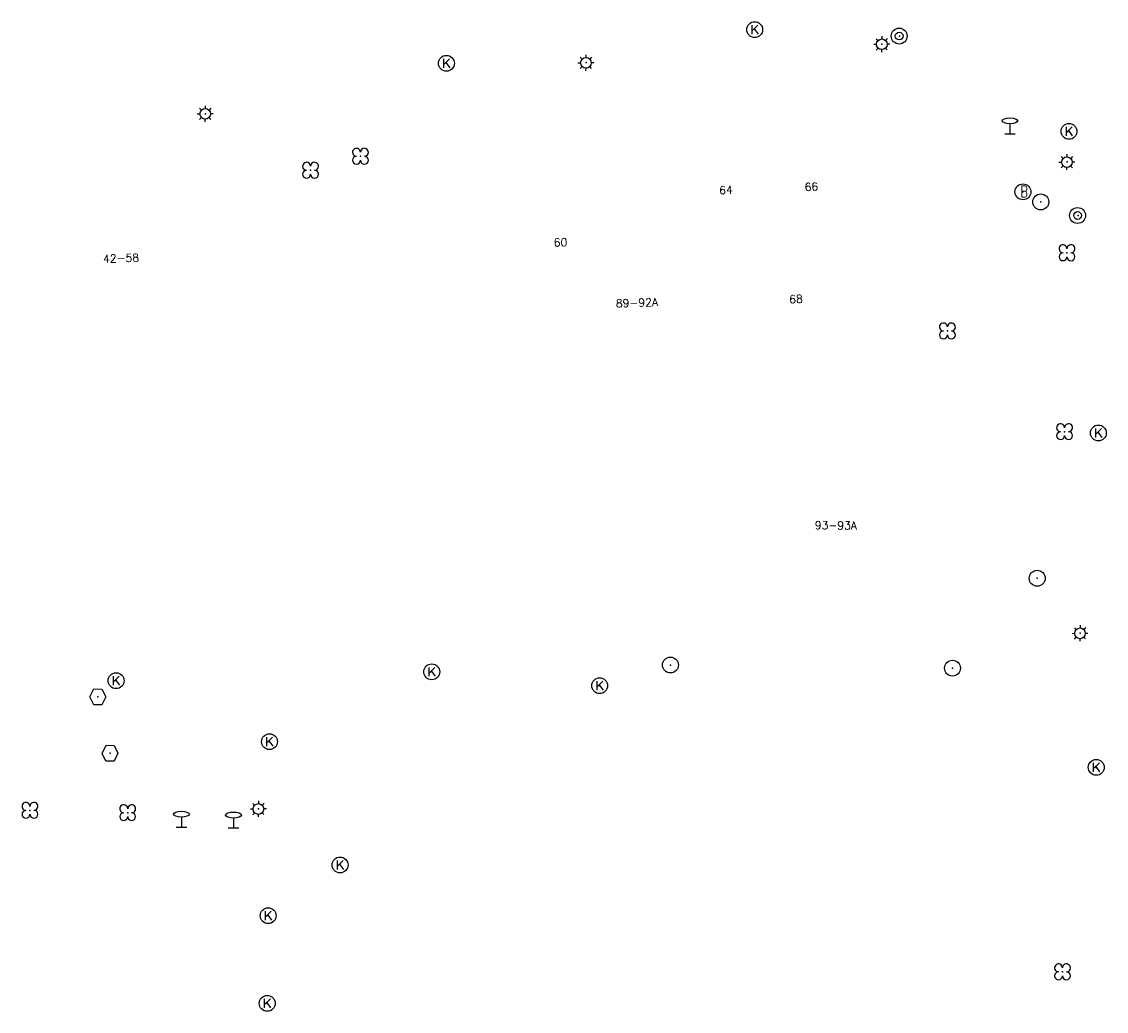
# Model space of a CAD drawing. Header units: metres. Extents: x 256352 to 256908, y 533292 to 533854.
# Tile 21 of 48: x 256770 to 256839, y 533434 to 533497. Entities that reach past the tile are written whole.
import ezdxf

# ---------------------------------------------------------------- set-up
doc = ezdxf.new("R2010")
doc.units = ezdxf.units.M
doc.header["$LTSCALE"] = 0.5
for name, color, linetype in [('Punt - Paal', 7, 'Continuous'), ('Punt - Put', 8, 'Continuous'), ('Punt - Vegetatieobject', 7, 'Continuous'), ('Tekst - Pand Nummeraanduiding', 7, 'Continuous')]:
    doc.layers.add(name, color=color, linetype=linetype)
doc.layers.add('Punt - vegetatieobject_punt', color=10, linetype='Continuous', lineweight=25)
doc.styles.get("Standard").update_dxf_attribs({"font": 'txt.shx'})

# ---------------------------------------------------------------- blocks, each defined once
blk = doc.blocks.new('BOOM')
at = {"linetype": 'Continuous'}
for centre, radius, start, end in [((-0.424999, 0.425), 0.424, 359.8648684, 269.9998649), ((0.424999, 0.425), 0.426, 270.0001345, 180.1344972), ((0.425, -0.425), 0.426, 180, 90), ((-0.425, -0.424999), 0.424, 90.1351316, 359.9998649)]:
    blk.add_arc(centre, radius, start, end, dxfattribs=at)
blk = doc.blocks.new('Kolk')
at = {"linetype": 'Continuous'}
for p, q in [((-0.131779, -0.225094), (-0.131779, 0.223554)), ((-0.131779, -0.061917), (0.155792, 0.223554)), ((-0.023655, 0.045417), (0.167783, -0.225094))]:
    blk.add_line(p, q, dxfattribs=at)
blk.add_circle((0, 0), 0.4, dxfattribs=at)
blk = doc.blocks.new('Afzetpaal')
at = {"linetype": 'Continuous'}
blk.add_circle((0, 0), 0.25, dxfattribs=at)
blk = doc.blocks.new('LICHTMAST')
at = {"linetype": 'Continuous'}
for p, q in [((-0.435, 0.407), (-0.293, 0.265)), ((-0.01, 0.586), (-0.01, 0.38)), ((0.419, 0.409), (0.275, 0.263)), ((-0.609, -0.015), (-0.412, -0.014)), ((-0.434, -0.44), (-0.29, -0.296)), ((-0.007, -0.602), (-0.005, -0.416)), ((0.406, -0.431), (0.274, -0.298)), ((0.589, -0.015), (0.389, -0.015))]:
    blk.add_line(p, q, dxfattribs=at)
blk.add_circle((-0.01, -0.015), 0.4, dxfattribs=at)
blk = doc.blocks.new('VERKEERSREGELINSTALLATIEPAAL')
at = {"linetype": 'Continuous'}
for radius in [0.6, 0.292]:
    blk.add_circle((-0.032, 0), radius, dxfattribs=at)
blk = doc.blocks.new('Brandkraan_Put')
at = {"linetype": 'Continuous'}
blk.add_circle((0, 0), 0.7, dxfattribs=at)
at = {"linetype": 'Continuous', "width": 0.75}
blk.add_text('B', height=1, dxfattribs=at).set_placement((-0.226, -0.48))
blk = doc.blocks.new('Inspectie_Rioolput')
at = {"linetype": 'Continuous'}
blk.add_lwpolyline([(-0.908, -0.012), (-0.457, 0.793), (0.455, 0.772), (0.898, -0.004), (0.455, -0.79), (-0.463, -0.787), (-0.908, -0.012)], dxfattribs=at)
blk = doc.blocks.new('Verkeersbord')
at = {"linetype": 'Continuous'}
for p, q in [((-0.004, 1.246), (-0.004, -0.004)), ((-0.253, -0.003), (0.247, -0.003))]:
    blk.add_line(p, q, dxfattribs=at)
blk.add_circle((-0.004, 1.621), 0.375, dxfattribs=at)

msp = doc.modelspace()

# ---------------------------------------------------------------- linework, layer by layer
at = {"layer": 'Punt - Paal'}
for p in [(256824.58, 533495.357), (256825.693, 533495.863), (256805.96, 533494.19), (256782, 533490.98), (256832.643, 533489.719), (256836.229, 533487.942), (256834.575, 533485.426), (256836.92, 533484.572), (256834.354, 533461.742), (256837.055, 533458.289), (256811.269, 533456.282), (256829.018, 533456.082), (256785.347, 533447.235), (256780.496, 533446.086), (256783.777, 533446.031)]:
    msp.add_point(p, dxfattribs=at)
at = {"layer": 'Punt - Put'}
for p in [(256816.573, 533496.268), (256797.17, 533494.15), (256836.353, 533489.866), (256833.454, 533486.063), (256838.201, 533470.885), (256796.247, 533455.857), (256776.382, 533455.297), (256806.816, 533454.982), (256775.234, 533454.28), (256786.034, 533451.459), (256776.002, 533450.731), (256838.069, 533449.843), (256790.478, 533443.701), (256785.954, 533440.508), (256785.895, 533434.991)]:
    msp.add_point(p, dxfattribs=at)
at = {"layer": 'Punt - Vegetatieobject'}
for p in [(256791.76, 533488.3), (256788.62, 533487.42), (256836.227, 533482.229), (256828.702, 533477.307), (256836.075, 533470.967), (256770.96, 533447.137), (256777.112, 533446.99), (256835.943, 533436.975)]:
    msp.add_point(p, dxfattribs=at)
at = {"layer": 'Punt - vegetatieobject_punt'}
for p in [(256791.76, 533488.3), (256788.62, 533487.42), (256836.227, 533482.229), (256828.702, 533477.307), (256836.075, 533470.967), (256770.96, 533447.137), (256777.112, 533446.99), (256835.943, 533436.975)]:
    msp.add_point(p, dxfattribs=at)

# ---------------------------------------------------------------- block references
at = {"layer": 'Punt - Paal'}
for name, p, xscale, yscale in [('VERKEERSREGELINSTALLATIEPAAL', (256825.693, 533495.863), 0.833333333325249, 0.833333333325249), ('LICHTMAST', (256824.58, 533495.357), 0.8347245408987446, 0.8417508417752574), ('LICHTMAST', (256805.96, 533494.19), 0.8347245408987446, 0.8417508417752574), ('LICHTMAST', (256782, 533490.98), 0.8347245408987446, 0.8417508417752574), ('Verkeersbord', (256832.643, 533489.719), 1.333333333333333, 0.5), ('LICHTMAST', (256836.229, 533487.942), 0.8347245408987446, 0.8417508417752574), ('Afzetpaal', (256834.575, 533485.426), 2, 2), ('VERKEERSREGELINSTALLATIEPAAL', (256836.92, 533484.572), 0.833333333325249, 0.833333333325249), ('Afzetpaal', (256834.354, 533461.742), 2, 2), ('LICHTMAST', (256837.055, 533458.289), 0.8347245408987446, 0.8417508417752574), ('Afzetpaal', (256811.269, 533456.282), 2, 2), ('Afzetpaal', (256829.018, 533456.082), 2, 2), ('LICHTMAST', (256785.347, 533447.235), 0.8347245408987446, 0.8417508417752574), ('Verkeersbord', (256780.496, 533446.086), 1.333333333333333, 0.5), ('Verkeersbord', (256783.777, 533446.031), 1.333333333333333, 0.5)]:
    msp.add_blockref(name, p, dxfattribs=dict(at, xscale=xscale, yscale=yscale))
at = {"layer": 'Punt - Put'}
for name, p, xscale, yscale in [('Kolk', (256816.573, 533496.268), 1.25000000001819, 1.25000000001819), ('Kolk', (256797.17, 533494.15), 1.25000000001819, 1.25000000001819), ('Kolk', (256836.353, 533489.866), 1.25000000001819, 1.25000000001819), ('Brandkraan_Put', (256833.454, 533486.063), 0.714285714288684, 0.714285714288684), ('Kolk', (256838.201, 533470.885), 1.25000000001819, 1.25000000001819), ('Kolk', (256776.382, 533455.297), 1.25000000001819, 1.25000000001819), ('Kolk', (256796.247, 533455.857), 1.25000000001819, 1.25000000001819), ('Kolk', (256806.816, 533454.982), 1.25000000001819, 1.25000000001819), ('Inspectie_Rioolput', (256775.234, 533454.28), 0.5537098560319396, 0.6317119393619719), ('Kolk', (256786.034, 533451.459), 1.25000000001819, 1.25000000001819), ('Inspectie_Rioolput', (256776.002, 533450.731), 0.5537098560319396, 0.6317119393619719), ('Kolk', (256838.069, 533449.843), 1.25000000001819, 1.25000000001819), ('Kolk', (256790.478, 533443.701), 1.25000000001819, 1.25000000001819), ('Kolk', (256785.954, 533440.508), 1.25000000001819, 1.25000000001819), ('Kolk', (256785.895, 533434.991), 1.25000000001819, 1.25000000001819)]:
    msp.add_blockref(name, p, dxfattribs=dict(at, xscale=xscale, yscale=yscale))
at = {"layer": 'Punt - Vegetatieobject', "xscale": 0.5882352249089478, "yscale": 0.5875440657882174}
for p in [(256791.76, 533488.3), (256788.62, 533487.42), (256836.227, 533482.229), (256828.702, 533477.307), (256836.075, 533470.967), (256770.96, 533447.137), (256777.112, 533446.99), (256835.943, 533436.975)]:
    msp.add_blockref('BOOM', p, dxfattribs=at)
at = {"layer": 'Punt - vegetatieobject_punt', "xscale": 0.5882352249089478, "yscale": 0.5875440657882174}
for p in [(256791.76, 533488.3), (256788.62, 533487.42), (256836.227, 533482.229), (256828.702, 533477.307), (256836.075, 533470.967), (256770.96, 533447.137), (256777.112, 533446.99), (256835.943, 533436.975)]:
    msp.add_blockref('BOOM', p, dxfattribs=at)

# ---------------------------------------------------------------- texts
at = {"layer": 'Tekst - Pand Nummeraanduiding'}
for s, rotation, p in [('64', 2.4, (256814.345, 533485.913)), ('66', 1.9, (256819.719, 533486.114)), ('60', 1.9, (256803.931, 533482.621)), ('42-58', 1.9, (256775.566, 533481.597)), ('89-92A', 1.9, (256807.842, 533478.79)), ('68', 1.9, (256818.75, 533479.054)), ('93-93A', 359.5, (256820.352, 533464.832))]:
    msp.add_text(s, height=0.5, rotation=rotation, dxfattribs=at).set_placement(p)

doc.saveas('drawing.dxf')
